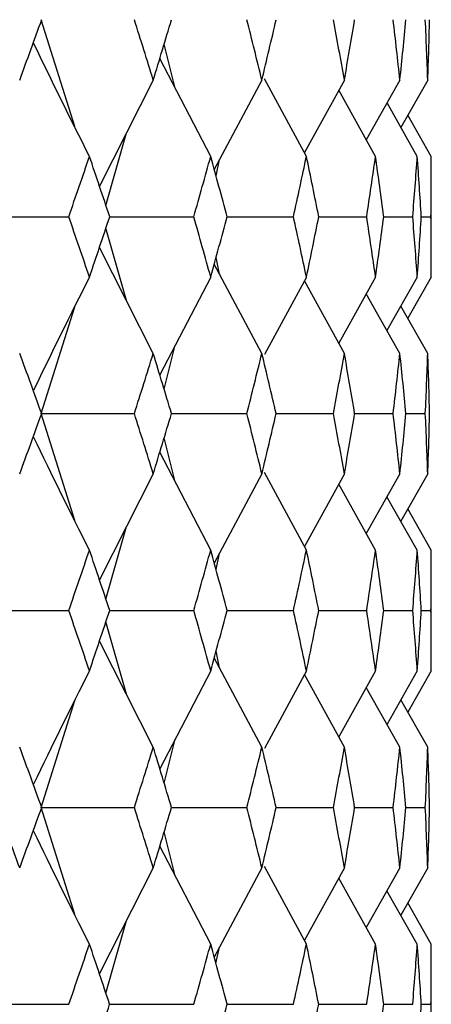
# Paper-space layout '_Right' of a CAD drawing. Header units: millimetres. Extents: x -25 to 310, y -1 to 320.
# Tile 44 of 51: x 16.56 to 19.75, y 40.03 to 47.65. Entities that reach past the tile are written whole.
import ezdxf

# ---------------------------------------------------------------- set-up
doc = ezdxf.new("R2010")
doc.units = ezdxf.units.MM

psp = doc.layouts.new('_Right')

# ---------------------------------------------------------------- linework, layer by layer
at = {"color": 7, "linetype": 'Continuous', "lineweight": 25}
for p, q in [((16.99, 46.8232), (16.7307, 47.6507)), ((17.7671, 47.1212), (17.6817, 47.4617)), ((18.0425, 46.5921), (17.6479, 47.3501)), ((17.5974, 47.1831), (17.1807, 46.3624)), ((18.4382, 47.1831), (18.0699, 46.4908)), ((18.7834, 46.5921), (18.4579, 47.1927)), ((19.077, 47.1831), (18.7677, 46.621)), ((19.5068, 47.1831), (19.2467, 46.7208)), ((19.7229, 47.1831), (19.5145, 46.8168)), ((19.3184, 46.5921), (19.0333, 47.1036)), ((19.6418, 46.5921), (19.4072, 47.0061)), ((19.75, 46.5921), (19.5682, 46.9112)), ((17.2309, 46.2122), (17.3894, 46.7734)), ((19.75, 45.6572), (19.75, 46.5921)), ((18.0834, 46.4411), (18.1112, 46.5683)), ((17.2602, 46.1244), (17.9113, 46.1245)), ((18.1691, 46.1245), (18.6831, 46.1245)), ((18.8788, 46.1245), (19.2501, 46.1245)), ((19.3818, 46.1245), (19.6062, 46.1245)), ((19.6724, 46.1245), (19.7475, 46.1245)), ((17.3897, 45.4751), (17.2309, 46.0368)), ((17.5974, 45.0662), (17.1807, 45.8866)), ((18.4382, 45.0662), (18.0699, 45.7583)), ((18.1113, 45.6805), (18.0834, 45.8081)), ((18.0425, 45.6572), (17.6478, 44.8999)), ((18.7834, 45.6572), (18.4576, 45.0568)), ((19.077, 45.0662), (18.7676, 45.6282)), ((19.3184, 45.6572), (19.0331, 45.146)), ((19.6418, 45.6572), (19.407, 45.2435)), ((19.75, 45.6572), (19.568, 45.3383)), ((19.5068, 45.0662), (19.2466, 45.5285)), ((16.7308, 44.6), (16.9901, 45.4267)), ((19.7229, 45.0662), (19.5144, 45.4326)), ((17.6816, 44.7883), (17.7672, 45.1289)), ((16.9901, 43.7733), (16.7308, 44.6)), ((17.7387, 44.6), (18.3225, 44.6)), ((18.5492, 44.6), (18.9927, 44.6)), ((19.1565, 44.6), (19.4549, 44.6)), ((19.5538, 44.6), (19.7038, 44.6)), ((17.7672, 44.0711), (17.6816, 44.4117)), ((18.0425, 43.5428), (17.6478, 44.3001)), ((17.5974, 44.1338), (17.1807, 43.3134)), ((18.4382, 44.1338), (18.0699, 43.4417)), ((18.7834, 43.5428), (18.4576, 44.1432)), ((19.077, 44.1338), (18.7676, 43.5718)), ((19.5068, 44.1338), (19.2466, 43.6715)), ((19.7229, 44.1338), (19.5144, 43.7674)), ((19.3184, 43.5428), (19.0331, 44.054)), ((19.6418, 43.5428), (19.407, 43.9565)), ((19.75, 43.5428), (19.568, 43.8617)), ((17.2309, 43.1632), (17.3897, 43.7249)), ((19.75, 42.6079), (19.75, 43.5428)), ((18.0834, 43.3919), (18.1113, 43.5195)), ((17.2595, 43.0755), (17.9113, 43.0755)), ((18.1686, 43.0755), (18.6831, 43.0755)), ((18.8786, 43.0755), (19.2501, 43.0755)), ((19.3817, 43.0755), (19.6062, 43.0755)), ((19.6724, 43.0755), (19.7475, 43.0755)), ((17.3894, 42.4266), (17.2309, 42.9878)), ((17.5974, 42.0169), (17.1807, 42.8376)), ((18.4382, 42.0169), (18.0699, 42.7092)), ((18.1112, 42.6317), (18.0834, 42.7589)), ((18.0425, 42.6079), (17.6479, 41.8499)), ((18.7834, 42.6079), (18.4579, 42.0073)), ((19.077, 42.0169), (18.7677, 42.579)), ((19.3184, 42.6079), (19.0333, 42.0964)), ((19.6418, 42.6079), (19.4072, 42.1939)), ((19.75, 42.6079), (19.5682, 42.2888)), ((19.5068, 42.0169), (19.2467, 42.4792)), ((16.7307, 41.5493), (16.99, 42.3768)), ((19.7229, 42.0169), (19.5145, 42.3832)), ((17.6817, 41.7383), (17.7671, 42.0788)), ((16.9907, 40.7208), (16.7307, 41.5493)), ((17.7389, 41.5493), (18.3223, 41.5494)), ((18.5494, 41.5493), (18.9926, 41.5494)), ((19.1566, 41.5493), (19.4548, 41.5494)), ((19.5539, 41.5494), (19.7038, 41.5494)), ((17.7674, 41.0195), (17.6817, 41.3606)), ((18.0425, 40.4913), (17.6479, 41.249)), ((17.5974, 41.0824), (17.1806, 40.2626)), ((18.4382, 41.0824), (18.0698, 40.3908)), ((18.7834, 40.4913), (18.4577, 41.0919)), ((19.077, 41.0824), (18.7674, 40.5207)), ((19.5068, 41.0824), (19.2464, 40.6204)), ((19.7229, 41.0824), (19.5143, 40.7162)), ((19.3184, 40.4913), (19.0332, 41.0028)), ((19.6418, 40.4913), (19.407, 40.9053)), ((19.75, 40.4913), (19.568, 40.8105)), ((17.2308, 40.1125), (17.3895, 40.6735)), ((19.75, 39.5588), (19.75, 40.4913)), ((18.0833, 40.341), (18.1112, 40.4686)), ((17.2593, 40.0253), (17.9115, 40.0252)), ((18.1684, 40.0253), (18.6832, 40.0252)), ((18.8784, 40.0253), (19.2502, 40.0252)), ((19.3816, 40.0253), (19.6062, 40.0252)), ((19.6723, 40.0253), (19.7475, 40.0252))]:
    psp.add_line(p, q, dxfattribs=at)
for points in [[(16.5637, 47.1831), (16.6213, 47.3389), (16.6781, 47.4948), (16.7341, 47.6506)], [(17.5974, 47.1831), (17.5494, 47.3389), (17.5007, 47.4948), (17.4513, 47.6506)], [(17.5974, 47.1831), (17.6453, 47.3389), (17.6925, 47.4948), (17.7389, 47.6506)], [(18.4382, 47.1831), (18.4004, 47.3389), (18.3617, 47.4948), (18.3223, 47.6506)], [(18.4382, 47.1831), (18.4761, 47.3389), (18.5131, 47.4948), (18.5494, 47.6506)], [(19.077, 47.1831), (19.0497, 47.3389), (19.0216, 47.4948), (18.9926, 47.6506)], [(19.077, 47.1831), (19.1044, 47.3389), (19.1309, 47.4948), (19.1566, 47.6506)], [(19.5068, 47.1831), (19.4903, 47.3389), (19.473, 47.4948), (19.4548, 47.6506)], [(19.5068, 47.1831), (19.5234, 47.3389), (19.539, 47.4948), (19.5539, 47.6506)], [(19.7229, 47.1831), (19.7174, 47.3389), (19.711, 47.4948), (19.7038, 47.6506)], [(19.7229, 47.1831), (19.7285, 47.3389), (19.7331, 47.4948), (19.737, 47.6506)], [(17.104, 46.5921), (16.9569, 46.8826), (16.8126, 47.175), (16.6711, 47.4693)], [(16.9434, 46.1245), (16.9977, 46.2804), (17.0512, 46.4362), (17.104, 46.5921)], [(17.2602, 46.1245), (17.2089, 46.2804), (17.1568, 46.4362), (17.104, 46.5921)], [(17.9113, 46.1245), (17.9558, 46.2804), (17.9996, 46.4362), (18.0425, 46.5921)], [(18.1691, 46.1245), (18.1277, 46.2804), (18.0855, 46.4362), (18.0425, 46.5921)], [(18.6831, 46.1245), (18.7173, 46.2804), (18.7507, 46.4362), (18.7834, 46.5921)], [(18.8788, 46.1245), (18.8478, 46.2804), (18.816, 46.4362), (18.7834, 46.5921)], [(19.2501, 46.1245), (19.2737, 46.2804), (19.2965, 46.4362), (19.3184, 46.5921)], [(19.3818, 46.1245), (19.3615, 46.2804), (19.3404, 46.4362), (19.3184, 46.5921)], [(19.6062, 46.1245), (19.6189, 46.2804), (19.6308, 46.4362), (19.6418, 46.5921)], [(19.6724, 46.1245), (19.663, 46.2804), (19.6528, 46.4362), (19.6418, 46.5921)], [(19.7475, 46.1245), (19.7492, 46.2804), (19.75, 46.4362), (19.75, 46.5921)], [(16.2095, 46.1244), (16.4548, 46.1244), (16.6994, 46.1245), (16.9434, 46.1245)], [(17.104, 45.6572), (17.0512, 45.8129), (16.9977, 45.9687), (16.9434, 46.1245)], [(17.104, 45.6572), (17.1568, 45.8129), (17.2089, 45.9687), (17.2602, 46.1245)], [(18.0425, 45.6572), (17.9996, 45.8129), (17.9558, 45.9687), (17.9113, 46.1245)], [(18.0425, 45.6572), (18.0855, 45.8129), (18.1277, 45.9687), (18.1691, 46.1245)], [(18.7834, 45.6572), (18.7507, 45.8129), (18.7173, 45.9687), (18.6831, 46.1245)], [(18.7834, 45.6572), (18.816, 45.8129), (18.8478, 45.9687), (18.8788, 46.1245)], [(19.3184, 45.6572), (19.2965, 45.8129), (19.2737, 45.9687), (19.2501, 46.1245)], [(19.3184, 45.6572), (19.3404, 45.8129), (19.3615, 45.9687), (19.3818, 46.1245)], [(19.6418, 45.6572), (19.6308, 45.8129), (19.6189, 45.9687), (19.6062, 46.1245)], [(19.6418, 45.6572), (19.6528, 45.8129), (19.663, 45.9687), (19.6724, 46.1245)], [(19.75, 45.6572), (19.75, 45.8129), (19.7492, 45.9687), (19.7475, 46.1245)], [(17.104, 45.6572), (16.9569, 45.3671), (16.8126, 45.075), (16.6711, 44.7811)], [(16.7339, 44.6), (16.6779, 44.7553), (16.6212, 44.9107), (16.5637, 45.0662)], [(17.4515, 44.6), (17.5009, 44.7553), (17.5495, 44.9107), (17.5974, 45.0662)], [(17.7387, 44.6), (17.6924, 44.7553), (17.6453, 44.9107), (17.5974, 45.0662)], [(18.3225, 44.6), (18.3618, 44.7553), (18.4004, 44.9107), (18.4382, 45.0662)], [(18.5492, 44.6), (18.513, 44.7553), (18.476, 44.9107), (18.4382, 45.0662)], [(18.9927, 44.6), (19.0216, 44.7553), (19.0497, 44.9107), (19.077, 45.0662)], [(19.1565, 44.6), (19.1308, 44.7553), (19.1043, 44.9107), (19.077, 45.0662)], [(19.4549, 44.6), (19.473, 44.7553), (19.4903, 44.9107), (19.5068, 45.0662)], [(19.5538, 44.6), (19.539, 44.7553), (19.5233, 44.9107), (19.5068, 45.0662)], [(19.7038, 44.6), (19.7111, 44.7553), (19.7174, 44.9107), (19.7229, 45.0662)], [(19.737, 44.6), (19.7331, 44.7553), (19.7285, 44.9107), (19.7229, 45.0662)], [(16.5637, 44.1338), (16.6212, 44.2893), (16.6779, 44.4447), (16.7339, 44.6)], [(16.7308, 44.6), (16.9718, 44.6), (17.2121, 44.6), (17.4515, 44.6)], [(17.5974, 44.1338), (17.5495, 44.2893), (17.5009, 44.4447), (17.4515, 44.6)], [(17.5974, 44.1338), (17.6453, 44.2893), (17.6924, 44.4447), (17.7387, 44.6)], [(18.4382, 44.1338), (18.4004, 44.2893), (18.3618, 44.4447), (18.3225, 44.6)], [(18.4382, 44.1338), (18.476, 44.2893), (18.513, 44.4447), (18.5492, 44.6)], [(19.077, 44.1338), (19.0497, 44.2893), (19.0216, 44.4447), (18.9927, 44.6)], [(19.077, 44.1338), (19.1043, 44.2893), (19.1308, 44.4447), (19.1565, 44.6)], [(19.5068, 44.1338), (19.4903, 44.2893), (19.473, 44.4447), (19.4549, 44.6)], [(19.5068, 44.1338), (19.5233, 44.2893), (19.539, 44.4447), (19.5538, 44.6)], [(19.7229, 44.1338), (19.7174, 44.2893), (19.7111, 44.4447), (19.7038, 44.6)], [(19.7229, 44.1338), (19.7285, 44.2893), (19.7331, 44.4447), (19.737, 44.6)], [(17.104, 43.5428), (16.9569, 43.8329), (16.8126, 44.125), (16.6711, 44.4189)], [(16.9434, 43.0755), (16.9977, 43.2313), (17.0512, 43.3871), (17.104, 43.5428)], [(17.2602, 43.0755), (17.2089, 43.2313), (17.1568, 43.3871), (17.104, 43.5428)], [(17.9113, 43.0755), (17.9558, 43.2313), (17.9996, 43.3871), (18.0425, 43.5428)], [(18.1691, 43.0755), (18.1277, 43.2313), (18.0855, 43.3871), (18.0425, 43.5428)], [(18.6831, 43.0755), (18.7173, 43.2313), (18.7507, 43.3871), (18.7834, 43.5428)], [(18.8788, 43.0755), (18.8478, 43.2313), (18.816, 43.3871), (18.7834, 43.5428)], [(19.2501, 43.0755), (19.2737, 43.2313), (19.2965, 43.3871), (19.3184, 43.5428)], [(19.3818, 43.0755), (19.3615, 43.2313), (19.3404, 43.3871), (19.3184, 43.5428)], [(19.6062, 43.0755), (19.6189, 43.2313), (19.6308, 43.3871), (19.6418, 43.5428)], [(19.6724, 43.0755), (19.663, 43.2313), (19.6528, 43.3871), (19.6418, 43.5428)], [(19.7475, 43.0755), (19.7492, 43.2313), (19.75, 43.3871), (19.75, 43.5428)], [(16.2095, 43.0756), (16.4548, 43.0755), (16.6994, 43.0755), (16.9434, 43.0755)], [(17.104, 42.6079), (17.0512, 42.7638), (16.9977, 42.9196), (16.9434, 43.0755)], [(17.104, 42.6079), (17.1568, 42.7638), (17.2089, 42.9196), (17.2602, 43.0755)], [(18.0425, 42.6079), (17.9996, 42.7638), (17.9558, 42.9196), (17.9113, 43.0755)], [(18.0425, 42.6079), (18.0855, 42.7638), (18.1277, 42.9196), (18.1691, 43.0755)], [(18.7834, 42.6079), (18.7507, 42.7638), (18.7173, 42.9196), (18.6831, 43.0755)], [(18.7834, 42.6079), (18.816, 42.7638), (18.8478, 42.9196), (18.8788, 43.0755)], [(19.3184, 42.6079), (19.2965, 42.7638), (19.2737, 42.9196), (19.2501, 43.0755)], [(19.3184, 42.6079), (19.3404, 42.7638), (19.3615, 42.9196), (19.3818, 43.0755)], [(19.6418, 42.6079), (19.6308, 42.7638), (19.6189, 42.9196), (19.6062, 43.0755)], [(19.6418, 42.6079), (19.6528, 42.7638), (19.663, 42.9196), (19.6724, 43.0755)], [(19.75, 42.6079), (19.75, 42.7638), (19.7492, 42.9196), (19.7475, 43.0755)], [(17.104, 42.6079), (16.9569, 42.3174), (16.8126, 42.025), (16.6711, 41.7307)], [(16.7341, 41.5494), (16.6781, 41.7052), (16.6213, 41.8611), (16.5637, 42.0169)], [(17.4513, 41.5494), (17.5007, 41.7052), (17.5494, 41.8611), (17.5974, 42.0169)], [(17.7389, 41.5494), (17.6925, 41.7052), (17.6453, 41.8611), (17.5974, 42.0169)], [(18.3223, 41.5494), (18.3617, 41.7052), (18.4004, 41.8611), (18.4382, 42.0169)], [(18.5494, 41.5494), (18.5131, 41.7052), (18.4761, 41.8611), (18.4382, 42.0169)], [(18.9926, 41.5494), (19.0216, 41.7052), (19.0497, 41.8611), (19.077, 42.0169)], [(19.1566, 41.5494), (19.1309, 41.7052), (19.1044, 41.8611), (19.077, 42.0169)], [(19.4548, 41.5494), (19.473, 41.7052), (19.4903, 41.8611), (19.5068, 42.0169)], [(19.5539, 41.5494), (19.539, 41.7052), (19.5234, 41.8611), (19.5068, 42.0169)], [(19.7038, 41.5494), (19.711, 41.7052), (19.7174, 41.8611), (19.7229, 42.0169)], [(19.737, 41.5494), (19.7331, 41.7052), (19.7285, 41.8611), (19.7229, 42.0169)], [(16.5637, 41.0824), (16.5062, 41.2379), (16.448, 41.3936), (16.3891, 41.5494)], [(16.5637, 41.0824), (16.6212, 41.2379), (16.678, 41.3936), (16.7341, 41.5494)], [(16.7307, 41.5493), (16.9717, 41.5493), (17.2119, 41.5493), (17.4513, 41.5494)], [(17.5974, 41.0824), (17.5495, 41.2379), (17.5008, 41.3936), (17.4513, 41.5494)], [(17.5974, 41.0824), (17.6453, 41.2379), (17.6925, 41.3936), (17.7389, 41.5494)], [(18.4382, 41.0824), (18.4004, 41.2379), (18.3617, 41.3936), (18.3223, 41.5494)], [(18.4382, 41.0824), (18.476, 41.2379), (18.5131, 41.3936), (18.5494, 41.5494)], [(19.077, 41.0824), (19.0497, 41.2379), (19.0216, 41.3936), (18.9926, 41.5494)], [(19.077, 41.0824), (19.1044, 41.2379), (19.1309, 41.3936), (19.1566, 41.5494)], [(19.5068, 41.0824), (19.4903, 41.2379), (19.473, 41.3936), (19.4548, 41.5494)], [(19.5068, 41.0824), (19.5234, 41.2379), (19.539, 41.3936), (19.5539, 41.5494)], [(19.7229, 41.0824), (19.7174, 41.2379), (19.711, 41.3936), (19.7038, 41.5494)], [(19.7229, 41.0824), (19.7285, 41.2379), (19.7331, 41.3936), (19.737, 41.5494)], [(17.104, 40.4913), (16.9568, 40.7816), (16.8126, 41.0738), (16.6711, 41.3679)], [(16.9436, 40.0252), (16.9978, 40.1805), (17.0513, 40.3358), (17.104, 40.4913)], [(17.26, 40.0252), (17.2087, 40.1805), (17.1567, 40.3358), (17.104, 40.4913)], [(17.9115, 40.0252), (17.9559, 40.1805), (17.9996, 40.3358), (18.0425, 40.4913)], [(18.1689, 40.0252), (18.1276, 40.1805), (18.0854, 40.3358), (18.0425, 40.4913)], [(18.6832, 40.0252), (18.7174, 40.1805), (18.7508, 40.3358), (18.7834, 40.4913)], [(18.8787, 40.0252), (18.8477, 40.1805), (18.816, 40.3358), (18.7834, 40.4913)], [(19.2502, 40.0252), (19.2737, 40.1805), (19.2965, 40.3358), (19.3184, 40.4913)], [(19.3817, 40.0252), (19.3614, 40.1805), (19.3403, 40.3358), (19.3184, 40.4913)], [(19.6062, 40.0252), (19.6189, 40.1805), (19.6308, 40.3358), (19.6418, 40.4913)], [(19.6724, 40.0252), (19.663, 40.1805), (19.6528, 40.3358), (19.6418, 40.4913)], [(19.7475, 40.0252), (19.7492, 40.1805), (19.75, 40.3358), (19.75, 40.4913)], [(16.2096, 40.0253), (16.4549, 40.0253), (16.6996, 40.0253), (16.9436, 40.0252)], [(17.104, 39.5588), (17.1567, 39.7143), (17.2087, 39.8698), (17.26, 40.0252)], [(18.0425, 39.5588), (18.0854, 39.7143), (18.1275, 39.8698), (18.1689, 40.0252)], [(18.7834, 39.5588), (18.816, 39.7143), (18.8477, 39.8698), (18.8787, 40.0252)], [(19.3184, 39.5588), (19.3403, 39.7143), (19.3614, 39.8698), (19.3817, 40.0252)], [(19.6418, 39.5588), (19.6528, 39.7143), (19.663, 39.8698), (19.6724, 40.0252)]]:
    psp.add_open_spline(points, degree=3, dxfattribs=at)

doc.saveas('drawing.dxf')
